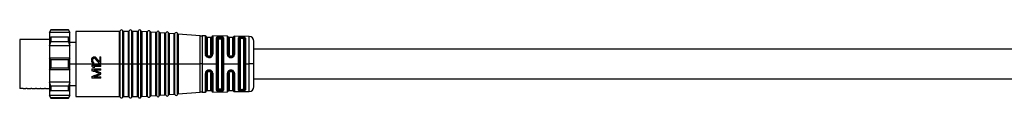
# Model space of a CAD drawing. Header units: millimetres. Extents: x -724 to 2929, y 427 to 799.
# Tile 3 of 48: x -523 to -307, y 604 to 619. Entities that reach past the tile are written whole.
import ezdxf

# ---------------------------------------------------------------- set-up
doc = ezdxf.new("R2010")
doc.units = ezdxf.units.MM

# ---------------------------------------------------------------- blocks, each defined once
blk = doc.blocks.new('Drawing View2')
at = {"color": 7, "linetype": 'Continuous', "lineweight": 25}
for p, q in [((-379.94, -61.38), (-380.24, -61.88)), ((-380.24, -62), (-379.94, -61.44)), ((-380.24, -61.88), (-380.24, -62)), ((-375.74, -62), (-380.24, -62)), ((-380.24, -62), (-380.24, -63.13)), ((-376.04, -61.38), (-379.94, -61.38)), ((-379.94, -61.38), (-379.94, -61.44)), ((-376.04, -61.44), (-379.94, -61.44)), ((-375.74, -61.88), (-376.04, -61.38)), ((-376.04, -61.44), (-376.04, -61.38)), ((-376.04, -61.44), (-375.74, -62)), ((-375.74, -62), (-375.74, -61.88)), ((-375.74, -63.13), (-375.74, -62)), ((-364.9, -61.73), (-374.44, -61.73)), ((-374.44, -61.73), (-374.44, -68.88)), ((-364.9, -68.75), (-364.9, -61.73)), ((-364.72, -68.88), (-364.72, -61.61)), ((-364.17, -68.74), (-364.17, -61.61)), ((-362.9, -61.73), (-363.99, -61.73)), ((-363.99, -61.73), (-363.99, -68.74)), ((-362.9, -68.75), (-362.9, -61.73)), ((-362.72, -68.88), (-362.72, -61.61)), ((-362.17, -68.74), (-362.17, -61.61)), ((-360.9, -61.73), (-361.99, -61.73)), ((-361.99, -61.73), (-361.99, -68.74)), ((-360.9, -68.75), (-360.9, -61.73)), ((-360.72, -68.88), (-360.72, -61.61)), ((-360.16, -68.74), (-360.16, -61.63)), ((-358.9, -61.84), (-359.99, -61.77)), ((-359.99, -61.77), (-359.99, -68.74)), ((-358.9, -68.75), (-358.9, -61.84)), ((-358.71, -68.88), (-358.71, -61.74)), ((-358.16, -68.74), (-358.16, -61.78)), ((-356.9, -61.99), (-357.99, -61.91)), ((-357.99, -61.91), (-357.99, -68.74)), ((-356.9, -68.75), (-356.9, -61.99)), ((-356.71, -68.88), (-356.71, -61.88)), ((-356.16, -68.74), (-356.16, -61.92)), ((-354.9, -62.13), (-355.99, -62.05)), ((-355.99, -62.05), (-355.99, -68.74)), ((-354.9, -68.75), (-354.9, -62.13)), ((-354.71, -68.88), (-354.71, -62.02)), ((-354.16, -68.74), (-354.16, -62.06)), ((-352.9, -62.27), (-353.99, -62.19)), ((-353.99, -62.19), (-353.99, -68.74)), ((-352.9, -68.75), (-352.9, -62.27)), ((-352.71, -68.88), (-352.71, -62.16)), ((-352.16, -68.74), (-352.16, -62.2)), ((-347.16, -62.68), (-351.99, -62.34)), ((-351.99, -62.34), (-351.99, -68.74)), ((-385.59, -63.48), (-386.74, -63.48)), ((-386.74, -63.48), (-386.74, -74.28)), ((-384.78, -63.48), (-385.59, -63.48)), ((-384.59, -63.48), (-384.78, -63.48)), ((-383.78, -63.48), (-384.59, -63.48)), ((-383.59, -63.48), (-383.78, -63.48)), ((-382.78, -63.48), (-383.59, -63.48)), ((-382.59, -63.48), (-382.78, -63.48)), ((-381.78, -63.48), (-382.59, -63.48)), ((-381.59, -63.48), (-381.78, -63.48)), ((-380.78, -63.48), (-381.59, -63.48)), ((-380.59, -63.48), (-380.78, -63.48)), ((-380.24, -63.48), (-380.59, -63.48)), ((-379.94, -62.97), (-380.24, -63.13)), ((-380.24, -63.13), (-380.24, -64.9)), ((-380.24, -64.9), (-379.94, -64.06)), ((-379.94, -62.97), (-379.94, -63.58)), ((-376.04, -62.97), (-379.94, -62.97)), ((-379.94, -63.58), (-379.94, -64.06)), ((-376.04, -64.06), (-379.94, -64.06)), ((-376.04, -63.58), (-376.04, -62.97)), ((-375.74, -63.13), (-376.04, -62.97)), ((-376.04, -64.06), (-376.04, -63.58)), ((-376.04, -64.06), (-375.74, -64.9)), ((-375.74, -64.9), (-375.74, -63.13)), ((-374.44, -64.16), (-375.74, -64.16)), ((-347.16, -68.74), (-347.16, -62.68)), ((-346.04, -62.71), (-346.72, -62.7)), ((-346.72, -62.7), (-346.72, -68.74)), ((-346.04, -66.75), (-346.04, -62.71)), ((-345.84, -62.9), (-345.84, -66.82)), ((-344.84, -63.08), (-345.64, -63.08)), ((-345.64, -63.08), (-345.64, -66.88)), ((-344.84, -66.88), (-344.84, -63.08)), ((-344.65, -66.82), (-344.65, -62.91)), ((-341.23, -62.79), (-344.44, -62.74)), ((-344.44, -62.74), (-344.44, -66.76)), ((-343.63, -68.88), (-343.63, -63.13)), ((-343.44, -74.48), (-343.44, -63.28)), ((-343.24, -63.44), (-343.24, -74.33)), ((-342.94, -63.15), (-342.94, -63.12)), ((-342.74, -63.13), (-342.94, -63.12)), ((-342.94, -63.15), (-342.74, -63.15)), ((-342.94, -63.34), (-342.74, -63.34)), ((-342.44, -74.33), (-342.44, -63.44)), ((-342.25, -63.3), (-342.25, -68.74)), ((-342.05, -63.15), (-342.05, -68.74)), ((-341.23, -66.78), (-341.23, -62.79)), ((-341.04, -62.94), (-341.04, -66.83)), ((-340.04, -63.08), (-340.84, -63.08)), ((-340.84, -63.08), (-340.84, -66.88)), ((-340.04, -66.88), (-340.04, -63.08)), ((-339.85, -66.84), (-339.85, -62.95)), ((-336.43, -62.87), (-339.66, -62.82)), ((-339.66, -62.82), (-339.66, -66.79)), ((-338.81, -68.88), (-338.81, -63.18)), ((-338.63, -74.47), (-338.63, -63.3)), ((-338.44, -63.42), (-338.44, -68.88)), ((-337.94, -63), (-338.14, -62.99)), ((-338.14, -63.16), (-338.14, -63.32)), ((-337.94, -63.16), (-338.14, -63.16)), ((-337.94, -63.32), (-338.14, -63.32)), ((-337.94, -63.16), (-337.94, -63.32)), ((-337.64, -68.88), (-337.64, -63.42)), ((-337.46, -63.31), (-337.46, -68.74)), ((-337.28, -63.2), (-337.28, -68.74)), ((-336.43, -68.88), (-336.43, -62.87)), ((-335.44, -68.88), (-335.44, -63.87)), ((-375.74, -64.9), (-380.24, -64.9)), ((-380.24, -64.9), (-380.24, -67.63)), ((-375.74, -67.63), (-375.74, -64.9)), ((-346.04, -66.75), (-346.03, -66.89)), ((-345.85, -66.89), (-345.84, -66.88)), ((-345.83, -66.91), (-345.85, -66.89)), ((-345.83, -66.91), (-345.84, -66.82)), ((-344.5, -67.04), (-344.44, -66.76)), ((-122.49, -65.63), (-335.44, -65.63)), ((-380.24, -67.63), (-380.24, -70.13)), ((-379.94, -67.96), (-380.24, -67.63)), ((-375.74, -67.63), (-380.24, -67.63)), ((-379.94, -67.96), (-379.94, -68.88)), ((-376.04, -67.96), (-379.94, -67.96)), ((-379.94, -68.88), (-379.94, -69.81)), ((-375.74, -67.63), (-376.04, -67.96)), ((-376.04, -68.88), (-376.04, -67.96)), ((-376.04, -69.81), (-376.04, -68.88)), ((-375.74, -70.13), (-375.74, -67.63)), ((-375.74, -68.88), (-374.44, -68.88)), ((-374.44, -68.88), (-374.44, -76.03)), ((-374.44, -68.88), (-364.9, -68.88)), ((-370.94, -67.94), (-370.94, -68.11)), ((-370.73, -68.15), (-370.73, -67.98)), ((-370.48, -67.32), (-370.39, -67.32)), ((-370.39, -67.57), (-370.48, -67.57)), ((-370.48, -68.78), (-370.48, -68.57)), ((-369.16, -68.82), (-370.22, -67.65)), ((-369.16, -68.48), (-370.09, -67.44)), ((-369.16, -67.32), (-369.16, -68.48)), ((-369.16, -67.32), (-368.94, -67.32)), ((-368.94, -68.82), (-369.16, -68.82)), ((-368.94, -68.82), (-368.94, -67.32)), ((-364.9, -68.88), (-364.9, -68.75)), ((-364.72, -68.88), (-364.9, -68.88)), ((-364.9, -76.03), (-364.9, -68.88)), ((-364.72, -68.88), (-364.44, -68.88)), ((-364.72, -76.15), (-364.72, -68.88)), ((-364.44, -68.88), (-364.17, -68.88)), ((-364.17, -68.88), (-364.17, -68.74)), ((-363.99, -68.88), (-364.17, -68.88)), ((-364.17, -76.15), (-364.17, -68.88)), ((-363.99, -68.74), (-363.99, -68.88)), ((-363.99, -68.88), (-362.9, -68.88)), ((-363.99, -68.88), (-363.99, -76.03)), ((-362.9, -68.88), (-362.9, -68.75)), ((-362.72, -68.88), (-362.9, -68.88)), ((-362.9, -76.03), (-362.9, -68.88)), ((-362.72, -68.88), (-362.44, -68.88)), ((-362.72, -76.15), (-362.72, -68.88)), ((-362.44, -68.88), (-362.17, -68.88)), ((-362.17, -68.88), (-362.17, -68.74)), ((-361.99, -68.88), (-362.17, -68.88)), ((-362.17, -76.15), (-362.17, -68.88)), ((-361.99, -68.74), (-361.99, -68.88)), ((-361.99, -68.88), (-360.9, -68.88)), ((-361.99, -68.88), (-361.99, -76.03)), ((-360.9, -68.88), (-360.9, -68.75)), ((-360.72, -68.88), (-360.9, -68.88)), ((-360.9, -76.03), (-360.9, -68.88)), ((-360.72, -68.88), (-360.44, -68.88)), ((-360.72, -76.15), (-360.72, -68.88)), ((-360.44, -68.88), (-360.16, -68.88)), ((-360.16, -68.88), (-360.16, -68.74)), ((-359.99, -68.88), (-360.16, -68.88)), ((-360.16, -76.13), (-360.16, -68.88)), ((-359.99, -68.74), (-359.99, -68.88)), ((-359.99, -68.88), (-358.9, -68.88)), ((-359.99, -68.88), (-359.99, -76)), ((-358.9, -68.88), (-358.9, -68.75)), ((-358.89, -68.88), (-358.9, -68.88)), ((-358.9, -75.92), (-358.9, -68.88)), ((-358.71, -68.88), (-358.89, -68.88)), ((-358.71, -68.88), (-358.44, -68.88)), ((-358.71, -76.03), (-358.71, -68.88)), ((-358.44, -68.88), (-358.16, -68.88)), ((-358.16, -68.88), (-358.16, -68.74)), ((-357.99, -68.88), (-358.16, -68.88)), ((-358.16, -75.99), (-358.16, -68.88)), ((-357.99, -68.74), (-357.99, -68.88)), ((-357.99, -68.88), (-356.9, -68.88)), ((-357.99, -68.88), (-357.99, -75.86)), ((-356.9, -68.88), (-356.9, -68.75)), ((-356.89, -68.88), (-356.9, -68.88)), ((-356.9, -75.78), (-356.9, -68.88)), ((-356.71, -68.88), (-356.89, -68.88)), ((-356.71, -68.88), (-356.44, -68.88)), ((-356.71, -75.89), (-356.71, -68.88)), ((-356.44, -68.88), (-356.16, -68.88)), ((-356.16, -68.88), (-356.16, -68.74)), ((-355.99, -68.88), (-356.16, -68.88)), ((-356.16, -75.85), (-356.16, -68.88)), ((-355.99, -68.74), (-355.99, -68.88)), ((-355.99, -68.88), (-354.9, -68.88)), ((-355.99, -68.88), (-355.99, -75.72)), ((-354.9, -68.88), (-354.9, -68.75)), ((-354.89, -68.88), (-354.9, -68.88)), ((-354.9, -75.64), (-354.9, -68.88)), ((-354.71, -68.88), (-354.89, -68.88)), ((-354.71, -68.88), (-354.44, -68.88)), ((-354.71, -75.75), (-354.71, -68.88)), ((-354.44, -68.88), (-354.16, -68.88)), ((-354.16, -68.88), (-354.16, -68.74)), ((-353.99, -68.88), (-354.16, -68.88)), ((-354.16, -75.71), (-354.16, -68.88)), ((-353.99, -68.74), (-353.99, -68.88)), ((-353.99, -68.88), (-352.9, -68.88)), ((-353.99, -68.88), (-353.99, -75.57)), ((-352.9, -68.88), (-352.9, -68.75)), ((-352.89, -68.88), (-352.9, -68.88)), ((-352.9, -75.5), (-352.9, -68.88)), ((-352.71, -68.88), (-352.89, -68.88)), ((-352.71, -68.88), (-352.44, -68.88)), ((-352.71, -75.6), (-352.71, -68.88)), ((-352.44, -68.88), (-352.16, -68.88)), ((-352.16, -68.88), (-352.16, -68.74)), ((-351.99, -68.88), (-352.16, -68.88)), ((-352.16, -75.57), (-352.16, -68.88)), ((-351.99, -68.74), (-351.99, -68.88)), ((-351.99, -68.88), (-347.16, -68.88)), ((-351.99, -68.88), (-351.99, -75.43)), ((-347.16, -68.88), (-347.16, -68.74)), ((-346.72, -68.88), (-347.16, -68.88)), ((-347.16, -75.09), (-347.16, -68.88)), ((-346.72, -68.74), (-346.72, -68.88)), ((-346.72, -68.88), (-343.63, -68.88)), ((-346.72, -68.88), (-346.72, -75.07)), ((-345.42, -67.3), (-345.34, -67.31)), ((-345.14, -67.17), (-345.34, -67.17)), ((-345.34, -67.31), (-345.14, -67.31)), ((-345.15, -67.31), (-345.03, -67.3)), ((-344.84, -67.21), (-344.82, -67.19)), ((-344.69, -67.02), (-344.67, -67)), ((-344.67, -66.96), (-344.67, -67.01)), ((-343.63, -74.64), (-343.63, -68.88)), ((-342.25, -68.74), (-342.25, -74.47)), ((-342.05, -68.74), (-342.05, -68.88)), ((-342.05, -68.88), (-338.81, -68.88)), ((-342.05, -68.88), (-342.05, -74.62)), ((-340.34, -67.17), (-340.54, -67.17)), ((-340.54, -67.31), (-340.34, -67.31)), ((-340.54, -67.47), (-340.34, -67.47)), ((-338.81, -74.59), (-338.81, -68.88)), ((-338.44, -68.88), (-338.44, -74.35)), ((-337.64, -74.35), (-337.64, -68.88)), ((-337.46, -68.74), (-337.46, -74.46)), ((-337.28, -68.74), (-337.28, -68.88)), ((-337.28, -68.88), (-336.43, -68.88)), ((-337.28, -68.88), (-337.28, -74.57)), ((-336.43, -69.02), (-336.43, -68.88)), ((-335.44, -68.88), (-336.43, -68.88)), ((-336.43, -74.9), (-336.43, -69.02)), ((-335.44, -73.9), (-335.44, -68.88)), ((-380.24, -70.13), (-379.94, -69.81)), ((-375.74, -70.13), (-380.24, -70.13)), ((-380.24, -70.13), (-380.24, -72.87)), ((-376.04, -69.81), (-379.94, -69.81)), ((-376.04, -69.81), (-375.74, -70.13)), ((-375.74, -72.87), (-375.74, -70.13)), ((-370.94, -69.15), (-370.94, -69.4)), ((-370.94, -69.15), (-368.94, -69.15)), ((-370.94, -69.98), (-368.94, -69.98)), ((-370.94, -69.98), (-370.94, -70.36)), ((-370.31, -69.65), (-370.65, -69.65)), ((-368.94, -69.4), (-370.6, -69.4)), ((-368.94, -70.23), (-370.52, -70.23)), ((-368.94, -69.4), (-368.94, -69.15)), ((-368.94, -70.23), (-368.94, -69.98)), ((-368.94, -71.15), (-368.94, -70.82)), ((-346.03, -70.8), (-346.04, -70.94)), ((-346.04, -75.06), (-346.04, -70.94)), ((-345.83, -70.78), (-345.85, -70.8)), ((-345.84, -70.81), (-345.85, -70.8)), ((-345.84, -70.88), (-345.83, -70.78)), ((-345.84, -70.88), (-345.84, -74.87)), ((-345.64, -70.48), (-345.67, -70.51)), ((-345.64, -70.82), (-345.64, -74.68)), ((-345.34, -70.39), (-345.42, -70.4)), ((-345.14, -70.38), (-345.34, -70.38)), ((-345.34, -70.53), (-345.14, -70.53)), ((-345.03, -70.4), (-345.15, -70.39)), ((-344.82, -70.51), (-344.84, -70.49)), ((-344.84, -74.68), (-344.84, -70.82)), ((-344.69, -70.67), (-344.67, -70.68)), ((-344.67, -70.68), (-344.67, -70.73)), ((-344.65, -74.86), (-344.65, -70.88)), ((-344.44, -70.93), (-344.44, -75.03)), ((-341.23, -74.98), (-341.23, -70.92)), ((-341.04, -70.87), (-341.04, -74.83)), ((-340.84, -70.82), (-340.84, -74.68)), ((-340.34, -70.23), (-340.54, -70.23)), ((-340.34, -70.38), (-340.54, -70.38)), ((-340.54, -70.39), (-340.54, -70.38)), ((-340.54, -70.53), (-340.34, -70.53)), ((-340.04, -74.68), (-340.04, -70.82)), ((-339.85, -74.82), (-339.85, -70.86)), ((-339.66, -70.91), (-339.66, -74.95)), ((-375.74, -72.87), (-380.24, -72.87)), ((-379.94, -73.71), (-380.24, -72.87)), ((-380.24, -72.87), (-380.24, -74.64)), ((-375.74, -72.87), (-376.04, -73.71)), ((-375.74, -74.64), (-375.74, -72.87)), ((-370.94, -71.61), (-370.94, -71.98)), ((-368.94, -71.98), (-370.94, -71.98)), ((-370.52, -71.73), (-368.94, -71.73)), ((-368.94, -71.98), (-368.94, -71.73)), ((-335.44, -72.13), (-122.49, -72.13)), ((-385.98, -74.28), (-386.74, -74.28)), ((-385.98, -74.28), (-385.39, -74.28)), ((-385.09, -74.28), (-385.39, -74.28)), ((-385.09, -74.28), (-384.28, -74.28)), ((-384.09, -74.28), (-384.28, -74.28)), ((-384.09, -74.28), (-383.28, -74.28)), ((-383.09, -74.28), (-383.28, -74.28)), ((-383.09, -74.28), (-382.28, -74.28)), ((-382.09, -74.28), (-382.28, -74.28)), ((-382.09, -74.28), (-381.28, -74.28)), ((-381.09, -74.28), (-381.28, -74.28)), ((-381.09, -74.28), (-380.24, -74.28)), ((-380.24, -74.64), (-379.94, -74.8)), ((-380.24, -74.64), (-380.24, -75.77)), ((-376.04, -73.71), (-379.94, -73.71)), ((-379.94, -73.71), (-379.94, -74.19)), ((-379.94, -74.19), (-379.94, -74.8)), ((-376.04, -74.8), (-379.94, -74.8)), ((-376.04, -74.19), (-376.04, -73.71)), ((-376.04, -74.8), (-376.04, -74.19)), ((-376.04, -74.8), (-375.74, -74.64)), ((-375.74, -73.61), (-374.44, -73.61)), ((-375.74, -75.77), (-375.74, -74.64)), ((-353.99, -75.57), (-352.9, -75.5)), ((-351.99, -75.43), (-347.16, -75.09)), ((-346.72, -75.07), (-346.04, -75.06)), ((-345.64, -74.68), (-344.84, -74.68)), ((-344.44, -75.03), (-341.23, -74.98)), ((-342.74, -74.43), (-342.94, -74.43)), ((-342.94, -74.65), (-342.94, -74.62)), ((-342.74, -74.62), (-342.94, -74.62)), ((-342.94, -74.65), (-342.74, -74.64)), ((-342.74, -74.62), (-342.74, -74.64)), ((-340.84, -74.68), (-340.04, -74.68)), ((-339.66, -74.95), (-336.43, -74.9)), ((-338.14, -74.45), (-337.94, -74.45)), ((-338.14, -74.61), (-338.14, -74.45)), ((-338.14, -74.61), (-337.94, -74.61)), ((-338.14, -74.78), (-337.94, -74.77)), ((-337.94, -74.61), (-337.94, -74.45)), ((-375.74, -75.77), (-380.24, -75.77)), ((-379.94, -76.33), (-380.24, -75.77)), ((-380.24, -75.77), (-380.24, -75.88)), ((-380.24, -75.88), (-379.94, -76.38)), ((-379.94, -76.33), (-379.94, -76.38)), ((-376.04, -76.33), (-379.94, -76.33)), ((-379.94, -76.38), (-376.04, -76.38)), ((-375.74, -75.77), (-376.04, -76.33)), ((-376.04, -76.38), (-375.74, -75.88)), ((-376.04, -76.38), (-376.04, -76.33)), ((-375.74, -75.88), (-375.74, -75.77)), ((-374.44, -76.03), (-364.9, -76.03)), ((-363.99, -76.03), (-362.9, -76.03)), ((-361.99, -76.03), (-360.9, -76.03)), ((-359.99, -76), (-358.9, -75.92)), ((-357.99, -75.86), (-356.9, -75.78)), ((-355.99, -75.72), (-354.9, -75.64))]:
    blk.add_line(p, q, dxfattribs=at)
at = {"color": 7, "linetype": 'Continuous', "lineweight": 25, "flags": 128}
for points in [[(-342.74, -62.93), (-342.85, -62.93), (-342.94, -62.93)], [(-345.34, -67.47), (-345.23, -67.47), (-345.14, -67.47)], [(-345.14, -70.23), (-345.25, -70.23), (-345.34, -70.23)], [(-342.94, -74.84), (-342.83, -74.84), (-342.74, -74.84)]]:
    blk.add_lwpolyline(points, dxfattribs=at)
at = {"color": 7, "linetype": 'Continuous', "lineweight": 25}
for centre, radius, start, end in [((-364.9, -61.53), 0.2, 270, 336.4218), ((-364.44, -61.73), 0.3, 23.5782, 156.4218), ((-363.99, -61.53), 0.2, 203.5782, 270), ((-362.9, -61.53), 0.2, 270, 336.4218), ((-362.44, -61.73), 0.3, 23.5782, 156.4218), ((-361.99, -61.53), 0.2, 203.5782, 270), ((-360.9, -61.53), 0.2, 270, 336.4218), ((-360.44, -61.73), 0.3, 19.5063, 156.4218), ((-359.97, -61.57), 0.2, 199.5063, 265.9282), ((-358.89, -61.64), 0.2, 265.9282, 332.35), ((-358.44, -61.88), 0.3, 19.5063, 152.35), ((-357.97, -61.71), 0.2, 199.5063, 265.9282), ((-356.89, -61.79), 0.2, 265.9282, 332.35), ((-356.44, -62.02), 0.3, 19.5063, 152.35), ((-355.97, -61.85), 0.2, 199.5063, 265.9282), ((-354.89, -61.93), 0.2, 265.9282, 332.35), ((-354.44, -62.16), 0.3, 19.5063, 152.35), ((-353.97, -61.99), 0.2, 199.5063, 265.9282), ((-352.89, -62.07), 0.2, 265.9282, 332.35), ((-352.44, -62.3), 0.3, 19.5063, 152.35), ((-351.97, -62.14), 0.2, 199.5063, 265.9282), ((-346.59, -54.7), 8, 265.9282, 269.0586), ((-346.04, -62.91), 0.2, 3.7061, 89.0586), ((-345.64, -62.88), 0.2, 183.7061, 270), ((-344.84, -62.88), 0.2, 270, 352.5192), ((-344.45, -62.94), 0.2, 89.0586, 172.5192), ((-341.23, -62.99), 0.2, 15.2108, 89.0586), ((-340.84, -62.88), 0.2, 195.2108, 270), ((-340.04, -62.88), 0.2, 270, 340.936), ((-339.67, -63.02), 0.2, 89.0586, 160.936), ((-336.44, -63.87), 1, 0, 89.0586), ((-352.89, -75.7), 0.2, 27.65, 94.0718), ((-351.97, -75.63), 0.2, 94.0718, 160.4937), ((-346.59, -83.07), 8, 90.9414, 94.0718), ((-346.04, -74.86), 0.2, 270.9414, 356.2939), ((-345.64, -74.88), 0.2, 90, 176.2939), ((-344.84, -74.88), 0.2, 7.4808, 90), ((-344.45, -74.83), 0.2, 187.4808, 270.9414), ((-341.23, -74.78), 0.2, 270.9414, 344.7892), ((-340.84, -74.88), 0.2, 90, 164.7892), ((-340.04, -74.88), 0.2, 19.064, 90), ((-339.67, -74.75), 0.2, 199.064, 270.9414), ((-336.44, -73.9), 1, 270.9414, 0), ((-364.9, -76.23), 0.2, 23.5782, 90), ((-364.44, -76.03), 0.3, 203.5782, 336.4218), ((-363.99, -76.23), 0.2, 90, 156.4218), ((-362.9, -76.23), 0.2, 23.5782, 90), ((-362.44, -76.03), 0.3, 203.5782, 336.4218), ((-361.99, -76.23), 0.2, 90, 156.4218), ((-360.9, -76.23), 0.2, 23.5782, 90), ((-360.44, -76.03), 0.3, 203.5782, 340.4937), ((-359.97, -76.2), 0.2, 94.0718, 160.4937), ((-358.89, -76.12), 0.2, 27.65, 94.0718), ((-358.44, -75.89), 0.3, 207.65, 340.4937), ((-357.97, -76.06), 0.2, 94.0718, 160.4937), ((-356.89, -75.98), 0.2, 27.65, 94.0718), ((-356.44, -75.75), 0.3, 207.65, 340.4937), ((-355.97, -75.92), 0.2, 94.0718, 160.4937), ((-354.89, -75.84), 0.2, 27.65, 94.0718), ((-354.44, -75.61), 0.3, 207.65, 340.4937), ((-353.97, -75.77), 0.2, 94.0718, 160.4937), ((-352.44, -75.47), 0.3, 207.65, 340.4937)]:
    blk.add_arc(centre, radius, start, end, dxfattribs=at)
for points, knots in [([(-343.52, -63), (-343.55, -63.02), (-343.62, -63.06), (-343.63, -63.1), (-343.63, -63.13)], [0, 0, 0, 0, 0.485244, 1, 1, 1, 1]), ([(-342.94, -62.93), (-343, -62.93), (-343.11, -62.93), (-343.27, -62.94), (-343.42, -62.96), (-343.49, -62.99), (-343.52, -63)], [0, 0, 0, 0, 0.244679, 0.489815, 0.743445, 1, 1, 1, 1]), ([(-343.36, -63.19), (-343.36, -63.17), (-343.37, -63.13), (-343.41, -63.07), (-343.46, -63.02), (-343.5, -63.01), (-343.52, -63)], [0, 0, 0, 0, 0.242212, 0.500005, 0.757794, 1, 1, 1, 1]), ([(-343.44, -63.28), (-343.44, -63.27), (-343.43, -63.23), (-343.38, -63.21), (-343.36, -63.19)], [0, 0, 0, 0, 0.50107, 1, 1, 1, 1]), ([(-343.36, -63.19), (-343.33, -63.18), (-343.28, -63.16), (-343.18, -63.14), (-343.07, -63.12), (-342.99, -63.12), (-342.94, -63.12)], [0, 0, 0, 0, 0.250656, 0.499639, 0.748804, 1, 1, 1, 1]), ([(-343.36, -63.19), (-343.33, -63.19), (-343.28, -63.18), (-343.18, -63.16), (-343.06, -63.15), (-342.98, -63.15), (-342.94, -63.15)], [0, 0, 0, 0, 0.25654, 0.508433, 0.756104, 1, 1, 1, 1]), ([(-343.24, -63.44), (-343.24, -63.43), (-343.23, -63.4), (-343.15, -63.36), (-343.05, -63.35), (-342.98, -63.34), (-342.94, -63.34)], [0, 0, 0, 0, 0.286333, 0.566645, 0.783294, 1, 1, 1, 1]), ([(-342.29, -62.98), (-342.36, -62.97), (-342.5, -62.94), (-342.66, -62.93), (-342.74, -62.93)], [0, 0, 0, 0, 0.506474, 1, 1, 1, 1]), ([(-342.74, -63.13), (-342.69, -63.13), (-342.57, -63.14), (-342.47, -63.16), (-342.43, -63.17)], [0, 0, 0, 0, 0.498405, 1, 1, 1, 1]), ([(-342.74, -63.13), (-342.74, -63.13), (-342.74, -63.14), (-342.74, -63.15), (-342.74, -63.15)], [0, 0, 0, 0, 0.560028, 1, 1, 1, 1]), ([(-342.74, -63.15), (-342.69, -63.15), (-342.57, -63.16), (-342.47, -63.17), (-342.43, -63.17)], [0, 0, 0, 0, 0.4966643, 1, 1, 1, 1]), ([(-342.74, -63.34), (-342.7, -63.34), (-342.61, -63.35), (-342.51, -63.37), (-342.45, -63.4), (-342.45, -63.43), (-342.44, -63.44)], [0, 0, 0, 0, 0.275977, 0.551671, 0.772108, 1, 1, 1, 1]), ([(-342.43, -63.17), (-342.42, -63.15), (-342.41, -63.11), (-342.38, -63.05), (-342.34, -63), (-342.31, -62.99), (-342.29, -62.98)], [0, 0, 0, 0, 0.242406, 0.499997, 0.757589, 1, 1, 1, 1]), ([(-342.43, -63.17), (-342.4, -63.18), (-342.35, -63.2), (-342.29, -63.23), (-342.26, -63.26), (-342.25, -63.28), (-342.25, -63.3)], [0, 0, 0, 0, 0.2489976, 0.4988299, 0.7491572, 1, 1, 1, 1]), ([(-342.05, -63.15), (-342.05, -63.13), (-342.06, -63.1), (-342.11, -63.05), (-342.19, -63.01), (-342.26, -62.99), (-342.29, -62.98)], [0, 0, 0, 0, 0.245982, 0.506182, 0.763262, 1, 1, 1, 1]), ([(-338.14, -62.99), (-338.23, -62.99), (-338.36, -62.99), (-338.51, -63.01), (-338.65, -63.04), (-338.78, -63.09), (-338.8, -63.15), (-338.81, -63.18)], [0, 0, 0, 0, 0.239085, 0.362958, 0.487455, 0.74218, 1, 1, 1, 1]), ([(-338.63, -63.3), (-338.62, -63.28), (-338.61, -63.23), (-338.5, -63.19), (-338.36, -63.17), (-338.24, -63.16), (-338.18, -63.16), (-338.14, -63.16)], [0, 0, 0, 0, 0.251106, 0.500918, 0.749973, 0.874947, 1, 1, 1, 1]), ([(-338.14, -63.32), (-338.18, -63.32), (-338.26, -63.33), (-338.36, -63.35), (-338.43, -63.38), (-338.44, -63.4), (-338.44, -63.42)], [0, 0, 0, 0, 0.244541, 0.494439, 0.747625, 1, 1, 1, 1]), ([(-338.14, -63.16), (-338.14, -63.14), (-338.14, -63.1), (-338.14, -63.05), (-338.14, -63.01), (-338.14, -63), (-338.14, -62.99)], [0, 0, 0, 0, 0.244222, 0.499941, 0.755691, 1, 1, 1, 1]), ([(-337.28, -63.2), (-337.29, -63.17), (-337.3, -63.13), (-337.38, -63.08), (-337.47, -63.05), (-337.58, -63.03), (-337.73, -63), (-337.86, -63), (-337.94, -63)], [0, 0, 0, 0, 0.247774, 0.377676, 0.510624, 0.642416, 0.769734, 1, 1, 1, 1]), ([(-337.94, -63.16), (-337.94, -63.14), (-337.94, -63.1), (-337.94, -63.05), (-337.94, -63.02), (-337.94, -63), (-337.94, -63)], [0, 0, 0, 0, 0.251195, 0.500058, 0.748854, 1, 1, 1, 1]), ([(-337.94, -63.16), (-337.88, -63.16), (-337.75, -63.17), (-337.59, -63.2), (-337.48, -63.25), (-337.47, -63.29), (-337.46, -63.31)], [0, 0, 0, 0, 0.2487188, 0.4980884, 0.748561, 1, 1, 1, 1]), ([(-337.64, -63.42), (-337.65, -63.4), (-337.66, -63.38), (-337.73, -63.35), (-337.83, -63.33), (-337.9, -63.32), (-337.94, -63.32)], [0, 0, 0, 0, 0.25191, 0.506201, 0.756885, 1, 1, 1, 1]), ([(-345.85, -66.89), (-345.86, -66.89), (-345.89, -66.88), (-345.95, -66.88), (-346, -66.88), (-346.03, -66.89)], [0, 0, 0, 0, 0.341139, 0.682276, 1, 1, 1, 1]), ([(-345.34, -67.47), (-345.42, -67.46), (-345.58, -67.44), (-345.79, -67.31), (-345.96, -67.12), (-346, -66.97), (-346.03, -66.89)], [0, 0, 0, 0, 0.239621, 0.485413, 0.736282, 1, 1, 1, 1]), ([(-345.34, -67.17), (-345.39, -67.17), (-345.48, -67.16), (-345.57, -67.08), (-345.63, -66.98), (-345.64, -66.92), (-345.64, -66.88)], [0, 0, 0, 0, 0.275977, 0.551671, 0.772108, 1, 1, 1, 1]), ([(-344.84, -66.88), (-344.85, -66.92), (-344.86, -67.01), (-344.94, -67.11), (-345.04, -67.16), (-345.11, -67.17), (-345.14, -67.17)], [0, 0, 0, 0, 0.2863334, 0.5666446, 0.7832944, 1, 1, 1, 1]), ([(-344.65, -66.82), (-344.65, -66.86), (-344.65, -66.92), (-344.67, -66.99), (-344.69, -67.02)], [0, 0, 0, 0, 0.5009524, 1, 1, 1, 1]), ([(-341.23, -66.78), (-341.22, -66.87), (-341.2, -67), (-341.11, -67.16), (-341, -67.3), (-340.85, -67.4), (-340.67, -67.46), (-340.58, -67.46), (-340.54, -67.47)], [0, 0, 0, 0, 0.249761, 0.383741, 0.512149, 0.756159, 0.878095, 1, 1, 1, 1]), ([(-340.54, -67.31), (-340.58, -67.31), (-340.64, -67.31), (-340.77, -67.27), (-340.9, -67.18), (-341.01, -67.02), (-341.03, -66.89), (-341.04, -66.83)], [0, 0, 0, 0, 0.124869, 0.250002, 0.498994, 0.749016, 1, 1, 1, 1]), ([(-340.54, -67.17), (-340.59, -67.17), (-340.68, -67.16), (-340.77, -67.08), (-340.83, -66.98), (-340.84, -66.92), (-340.84, -66.88)], [0, 0, 0, 0, 0.2759772, 0.551671, 0.772108, 1, 1, 1, 1]), ([(-340.34, -67.47), (-340.24, -67.45), (-340.04, -67.43), (-339.82, -67.25), (-339.69, -67.02), (-339.67, -66.87), (-339.66, -66.79)], [0, 0, 0, 0, 0.2674354, 0.5451285, 0.7715872, 1, 1, 1, 1]), ([(-339.85, -66.84), (-339.86, -66.9), (-339.88, -67.02), (-339.99, -67.18), (-340.12, -67.27), (-340.25, -67.31), (-340.31, -67.31), (-340.34, -67.31)], [0, 0, 0, 0, 0.25154, 0.501516, 0.750497, 0.875418, 1, 1, 1, 1]), ([(-340.04, -66.88), (-340.05, -66.92), (-340.06, -67.01), (-340.14, -67.11), (-340.24, -67.16), (-340.31, -67.17), (-340.34, -67.17)], [0, 0, 0, 0, 0.286333, 0.566645, 0.783294, 1, 1, 1, 1]), ([(-370.94, -67.94), (-370.94, -67.9), (-370.92, -67.81), (-370.91, -67.73), (-370.9, -67.69)], [0, 0, 0, 0, 0.559996, 1, 1, 1, 1]), ([(-370.9, -68.4), (-370.91, -68.35), (-370.92, -68.25), (-370.94, -68.15), (-370.94, -68.11)], [0, 0, 0, 0, 0.559994, 1, 1, 1, 1]), ([(-370.9, -67.69), (-370.88, -67.66), (-370.86, -67.61), (-370.83, -67.55), (-370.82, -67.53)], [0, 0, 0, 0, 0.559998, 1, 1, 1, 1]), ([(-370.82, -68.57), (-370.83, -68.54), (-370.86, -68.48), (-370.89, -68.43), (-370.9, -68.4)], [0, 0, 0, 0, 0.5599985, 1, 1, 1, 1]), ([(-370.82, -67.53), (-370.78, -67.5), (-370.73, -67.44), (-370.67, -67.38), (-370.65, -67.36)], [0, 0, 0, 0, 0.559999, 1, 1, 1, 1]), ([(-370.65, -68.73), (-370.68, -68.7), (-370.73, -68.65), (-370.79, -68.59), (-370.82, -68.57)], [0, 0, 0, 0, 0.559999, 1, 1, 1, 1]), ([(-370.73, -67.98), (-370.72, -67.95), (-370.71, -67.88), (-370.69, -67.81), (-370.69, -67.78)], [0, 0, 0, 0, 0.559997, 1, 1, 1, 1]), ([(-370.69, -68.36), (-370.7, -68.32), (-370.71, -68.25), (-370.72, -68.18), (-370.73, -68.15)], [0, 0, 0, 0, 0.5599971, 1, 1, 1, 1]), ([(-370.69, -67.78), (-370.67, -67.75), (-370.64, -67.71), (-370.62, -67.67), (-370.6, -67.65)], [0, 0, 0, 0, 0.559999, 1, 1, 1, 1]), ([(-370.6, -68.48), (-370.62, -68.46), (-370.65, -68.42), (-370.68, -68.38), (-370.69, -68.36)], [0, 0, 0, 0, 0.559999, 1, 1, 1, 1]), ([(-370.65, -67.36), (-370.61, -67.35), (-370.56, -67.34), (-370.5, -67.32), (-370.48, -67.32)], [0, 0, 0, 0, 0.56, 1, 1, 1, 1]), ([(-370.48, -68.78), (-370.51, -68.77), (-370.56, -68.75), (-370.62, -68.74), (-370.65, -68.73)], [0, 0, 0, 0, 0.56, 1, 1, 1, 1]), ([(-370.6, -67.65), (-370.58, -67.64), (-370.54, -67.61), (-370.49, -67.58), (-370.48, -67.57)], [0, 0, 0, 0, 0.56, 1, 1, 1, 1]), ([(-370.6, -68.48), (-370.58, -68.5), (-370.54, -68.53), (-370.49, -68.56), (-370.48, -68.57)], [0, 0, 0, 0, 0.56, 1, 1, 1, 1]), ([(-370.39, -67.32), (-370.36, -67.33), (-370.3, -67.34), (-370.25, -67.35), (-370.22, -67.36)], [0, 0, 0, 0, 0.56, 1, 1, 1, 1]), ([(-370.22, -67.65), (-370.25, -67.64), (-370.31, -67.61), (-370.37, -67.58), (-370.39, -67.57)], [0, 0, 0, 0, 0.5599999, 1, 1, 1, 1]), ([(-370.09, -67.44), (-370.12, -67.43), (-370.16, -67.4), (-370.2, -67.37), (-370.22, -67.36)], [0, 0, 0, 0, 0.56, 1, 1, 1, 1]), ([(-345.34, -67.31), (-345.4, -67.31), (-345.52, -67.29), (-345.67, -67.2), (-345.79, -67.07), (-345.82, -66.97), (-345.83, -66.91)], [0, 0, 0, 0, 0.249725, 0.496887, 0.739826, 1, 1, 1, 1]), ([(-345.64, -67.21), (-345.63, -67.22), (-345.6, -67.24), (-345.57, -67.26), (-345.55, -67.26)], [0, 0, 0, 0, 0.420571, 1, 1, 1, 1]), ([(-344.69, -67.02), (-344.71, -67.06), (-344.76, -67.14), (-344.87, -67.24), (-345, -67.3), (-345.1, -67.31), (-345.14, -67.31)], [0, 0, 0, 0, 0.257979, 0.509232, 0.755839, 1, 1, 1, 1]), ([(-345.14, -67.47), (-345.07, -67.46), (-344.94, -67.45), (-344.76, -67.36), (-344.6, -67.22), (-344.53, -67.1), (-344.5, -67.04)], [0, 0, 0, 0, 0.24118, 0.484217, 0.736021, 1, 1, 1, 1]), ([(-345.14, -67.17), (-345.14, -67.19), (-345.14, -67.23), (-345.14, -67.28), (-345.14, -67.3), (-345.14, -67.3), (-345.14, -67.3)], [0, 0, 0, 0, 0.31219, 0.624381, 0.936571, 1, 1, 1, 1]), ([(-344.67, -67), (-344.65, -67), (-344.63, -67), (-344.57, -67.01), (-344.52, -67.03), (-344.5, -67.04)], [0, 0, 0, 0, 0.340849, 0.681696, 1, 1, 1, 1]), ([(-340.78, -67.25), (-340.75, -67.26), (-340.7, -67.29), (-340.62, -67.31), (-340.57, -67.3), (-340.54, -67.3)], [0, 0, 0, 0, 0.329875, 0.667478, 1, 1, 1, 1]), ([(-340.54, -67.47), (-340.54, -67.45), (-340.54, -67.4), (-340.54, -67.35), (-340.54, -67.32), (-340.54, -67.32), (-340.54, -67.31)], [0, 0, 0, 0, 0.24324, 0.500063, 0.756851, 1, 1, 1, 1]), ([(-340.34, -67.47), (-340.34, -67.45), (-340.34, -67.4), (-340.34, -67.35), (-340.34, -67.32), (-340.34, -67.32), (-340.34, -67.31)], [0, 0, 0, 0, 0.251401, 0.499942, 0.748554, 1, 1, 1, 1]), ([(-370.65, -69.65), (-370.7, -69.6), (-370.8, -69.52), (-370.9, -69.44), (-370.94, -69.4)], [0, 0, 0, 0, 0.559998, 1, 1, 1, 1]), ([(-369.16, -70.98), (-369.49, -70.87), (-370.08, -70.66), (-370.68, -70.45), (-370.94, -70.36)], [0, 0, 0, 0, 0.559996, 1, 1, 1, 1]), ([(-370.94, -71.61), (-370.61, -71.49), (-370.02, -71.29), (-369.42, -71.08), (-369.16, -70.98)], [0, 0, 0, 0, 0.559995, 1, 1, 1, 1]), ([(-370.31, -69.65), (-370.36, -69.6), (-370.46, -69.52), (-370.56, -69.44), (-370.6, -69.4)], [0, 0, 0, 0, 0.559998, 1, 1, 1, 1]), ([(-368.94, -70.82), (-369.24, -70.71), (-369.76, -70.51), (-370.29, -70.32), (-370.52, -70.23)], [0, 0, 0, 0, 0.559996, 1, 1, 1, 1]), ([(-370.52, -71.73), (-370.22, -71.63), (-369.7, -71.43), (-369.17, -71.24), (-368.94, -71.15)], [0, 0, 0, 0, 0.5599951, 1, 1, 1, 1]), ([(-345.34, -70.23), (-345.42, -70.24), (-345.58, -70.25), (-345.79, -70.38), (-345.95, -70.56), (-346, -70.72), (-346.03, -70.8)], [0, 0, 0, 0, 0.241569, 0.481567, 0.731543, 1, 1, 1, 1]), ([(-345.85, -70.8), (-345.86, -70.8), (-345.89, -70.81), (-345.95, -70.81), (-346, -70.81), (-346.03, -70.8)], [0, 0, 0, 0, 0.341134, 0.682273, 1, 1, 1, 1]), ([(-345.83, -70.78), (-345.82, -70.73), (-345.78, -70.62), (-345.67, -70.49), (-345.52, -70.4), (-345.4, -70.39), (-345.34, -70.38)], [0, 0, 0, 0, 0.2590408, 0.5026657, 0.7495689, 1, 1, 1, 1]), ([(-345.64, -70.82), (-345.64, -70.78), (-345.63, -70.69), (-345.55, -70.59), (-345.45, -70.54), (-345.38, -70.53), (-345.34, -70.53)], [0, 0, 0, 0, 0.285261, 0.56524, 0.782325, 1, 1, 1, 1]), ([(-344.51, -70.64), (-344.54, -70.58), (-344.61, -70.46), (-344.76, -70.33), (-344.94, -70.24), (-345.08, -70.23), (-345.14, -70.23)], [0, 0, 0, 0, 0.264792, 0.517104, 0.760516, 1, 1, 1, 1]), ([(-345.14, -70.38), (-345.1, -70.39), (-345, -70.4), (-344.87, -70.46), (-344.76, -70.55), (-344.71, -70.63), (-344.69, -70.67)], [0, 0, 0, 0, 0.245905, 0.493255, 0.743998, 1, 1, 1, 1]), ([(-345.14, -70.53), (-345.1, -70.53), (-345.01, -70.54), (-344.91, -70.62), (-344.85, -70.72), (-344.85, -70.78), (-344.84, -70.82)], [0, 0, 0, 0, 0.276915, 0.553061, 0.773142, 1, 1, 1, 1]), ([(-344.69, -70.67), (-344.68, -70.7), (-344.65, -70.77), (-344.65, -70.84), (-344.65, -70.88)], [0, 0, 0, 0, 0.499485, 1, 1, 1, 1]), ([(-344.67, -70.68), (-344.66, -70.68), (-344.63, -70.68), (-344.57, -70.67), (-344.53, -70.65), (-344.51, -70.64)], [0, 0, 0, 0, 0.340855, 0.681708, 1, 1, 1, 1]), ([(-344.44, -70.93), (-344.45, -70.88), (-344.45, -70.78), (-344.49, -70.69), (-344.51, -70.64)], [0, 0, 0, 0, 0.552005, 1, 1, 1, 1]), ([(-340.54, -70.23), (-340.64, -70.24), (-340.84, -70.27), (-341.07, -70.45), (-341.2, -70.68), (-341.22, -70.84), (-341.23, -70.92)], [0, 0, 0, 0, 0.267548, 0.5453, 0.771617, 1, 1, 1, 1]), ([(-341.04, -70.87), (-341.03, -70.81), (-341.01, -70.68), (-340.92, -70.53), (-340.82, -70.48), (-340.79, -70.46)], [0, 0, 0, 0, 0.376243, 0.750434, 1, 1, 1, 1]), ([(-340.84, -70.82), (-340.84, -70.78), (-340.83, -70.69), (-340.75, -70.59), (-340.65, -70.54), (-340.58, -70.53), (-340.54, -70.53)], [0, 0, 0, 0, 0.285261, 0.56524, 0.782325, 1, 1, 1, 1]), ([(-340.79, -70.46), (-340.77, -70.44), (-340.73, -70.41), (-340.64, -70.39), (-340.58, -70.39), (-340.54, -70.38)], [0, 0, 0, 0, 0.248147, 0.624424, 1, 1, 1, 1]), ([(-340.54, -70.23), (-340.54, -70.25), (-340.54, -70.29), (-340.54, -70.34), (-340.54, -70.37), (-340.54, -70.38), (-340.54, -70.38)], [0, 0, 0, 0, 0.251426, 0.499997, 0.748572, 1, 1, 1, 1]), ([(-340.54, -70.53), (-340.54, -70.51), (-340.54, -70.47), (-340.54, -70.43), (-340.54, -70.4), (-340.54, -70.4), (-340.54, -70.39)], [0, 0, 0, 0, 0.316784, 0.633567, 0.950351, 1, 1, 1, 1]), ([(-339.66, -70.91), (-339.67, -70.82), (-339.69, -70.64), (-339.85, -70.42), (-340.08, -70.26), (-340.25, -70.24), (-340.34, -70.23)], [0, 0, 0, 0, 0.254619, 0.514225, 0.762311, 1, 1, 1, 1]), ([(-340.34, -70.23), (-340.34, -70.25), (-340.34, -70.29), (-340.34, -70.34), (-340.34, -70.38), (-340.34, -70.38), (-340.34, -70.38)], [0, 0, 0, 0, 0.243205, 0.499868, 0.756602, 1, 1, 1, 1]), ([(-340.34, -70.38), (-340.31, -70.39), (-340.25, -70.39), (-340.12, -70.43), (-339.99, -70.52), (-339.88, -70.68), (-339.86, -70.8), (-339.85, -70.86)], [0, 0, 0, 0, 0.124787, 0.249886, 0.499149, 0.749117, 1, 1, 1, 1]), ([(-340.34, -70.53), (-340.3, -70.53), (-340.21, -70.54), (-340.11, -70.62), (-340.05, -70.72), (-340.05, -70.78), (-340.04, -70.82)], [0, 0, 0, 0, 0.276915, 0.553061, 0.773141, 1, 1, 1, 1]), ([(-343.63, -74.64), (-343.63, -74.67), (-343.62, -74.71), (-343.55, -74.75), (-343.52, -74.77)], [0, 0, 0, 0, 0.497389, 1, 1, 1, 1]), ([(-343.36, -74.57), (-343.36, -74.6), (-343.37, -74.64), (-343.41, -74.7), (-343.46, -74.75), (-343.5, -74.76), (-343.52, -74.77)], [0, 0, 0, 0, 0.242205, 0.499996, 0.757789, 1, 1, 1, 1]), ([(-343.52, -74.77), (-343.49, -74.78), (-343.42, -74.8), (-343.27, -74.83), (-343.11, -74.84), (-343, -74.84), (-342.94, -74.84)], [0, 0, 0, 0, 0.257138, 0.51101, 0.755862, 1, 1, 1, 1]), ([(-343.36, -74.57), (-343.38, -74.56), (-343.43, -74.54), (-343.44, -74.5), (-343.44, -74.48)], [0, 0, 0, 0, 0.499299, 1, 1, 1, 1]), ([(-342.94, -74.62), (-342.98, -74.62), (-343.06, -74.62), (-343.18, -74.61), (-343.28, -74.59), (-343.33, -74.58), (-343.36, -74.57)], [0, 0, 0, 0, 0.243585, 0.491154, 0.743152, 1, 1, 1, 1]), ([(-342.94, -74.65), (-342.99, -74.65), (-343.07, -74.65), (-343.18, -74.63), (-343.28, -74.61), (-343.33, -74.59), (-343.36, -74.57)], [0, 0, 0, 0, 0.251138, 0.500284, 0.749288, 1, 1, 1, 1]), ([(-342.94, -74.43), (-342.99, -74.42), (-343.08, -74.42), (-343.17, -74.4), (-343.23, -74.36), (-343.24, -74.34), (-343.24, -74.33)], [0, 0, 0, 0, 0.275977, 0.551671, 0.772108, 1, 1, 1, 1]), ([(-342.44, -74.33), (-342.45, -74.34), (-342.46, -74.37), (-342.54, -74.41), (-342.64, -74.42), (-342.71, -74.42), (-342.74, -74.43)], [0, 0, 0, 0, 0.286333, 0.566645, 0.783294, 1, 1, 1, 1]), ([(-342.43, -74.6), (-342.47, -74.6), (-342.57, -74.61), (-342.69, -74.62), (-342.74, -74.62)], [0, 0, 0, 0, 0.503357, 1, 1, 1, 1]), ([(-342.43, -74.6), (-342.47, -74.61), (-342.57, -74.63), (-342.69, -74.64), (-342.74, -74.64)], [0, 0, 0, 0, 0.501701, 1, 1, 1, 1]), ([(-342.74, -74.84), (-342.66, -74.83), (-342.5, -74.83), (-342.36, -74.8), (-342.29, -74.79)], [0, 0, 0, 0, 0.493234, 1, 1, 1, 1]), ([(-342.25, -74.47), (-342.25, -74.49), (-342.26, -74.51), (-342.29, -74.54), (-342.35, -74.57), (-342.4, -74.59), (-342.43, -74.6)], [0, 0, 0, 0, 0.2513, 0.501644, 0.751273, 1, 1, 1, 1]), ([(-342.29, -74.79), (-342.31, -74.78), (-342.34, -74.77), (-342.38, -74.72), (-342.41, -74.66), (-342.42, -74.62), (-342.43, -74.6)], [0, 0, 0, 0, 0.242411, 0.500004, 0.757595, 1, 1, 1, 1]), ([(-342.29, -74.79), (-342.26, -74.78), (-342.19, -74.76), (-342.11, -74.72), (-342.06, -74.67), (-342.05, -74.64), (-342.05, -74.62)], [0, 0, 0, 0, 0.239755, 0.482391, 0.733795, 1, 1, 1, 1]), ([(-338.81, -74.59), (-338.8, -74.62), (-338.79, -74.67), (-338.7, -74.71), (-338.62, -74.74), (-338.51, -74.76), (-338.35, -74.78), (-338.22, -74.78), (-338.14, -74.78)], [0, 0, 0, 0, 0.249026, 0.378368, 0.510999, 0.642887, 0.770292, 1, 1, 1, 1]), ([(-338.14, -74.61), (-338.18, -74.61), (-338.24, -74.61), (-338.36, -74.6), (-338.5, -74.58), (-338.61, -74.54), (-338.62, -74.49), (-338.63, -74.47)], [0, 0, 0, 0, 0.125096, 0.250079, 0.499189, 0.749161, 1, 1, 1, 1]), ([(-338.44, -74.35), (-338.44, -74.37), (-338.43, -74.39), (-338.36, -74.42), (-338.26, -74.44), (-338.18, -74.45), (-338.14, -74.45)], [0, 0, 0, 0, 0.25191, 0.506201, 0.756885, 1, 1, 1, 1]), ([(-338.14, -74.61), (-338.14, -74.63), (-338.14, -74.67), (-338.14, -74.72), (-338.14, -74.76), (-338.14, -74.77), (-338.14, -74.78)], [0, 0, 0, 0, 0.251175, 0.5, 0.748825, 1, 1, 1, 1]), ([(-337.94, -74.45), (-337.9, -74.45), (-337.83, -74.44), (-337.73, -74.42), (-337.66, -74.39), (-337.65, -74.37), (-337.64, -74.35)], [0, 0, 0, 0, 0.244541, 0.494439, 0.747625, 1, 1, 1, 1]), ([(-337.46, -74.46), (-337.47, -74.48), (-337.48, -74.52), (-337.59, -74.57), (-337.75, -74.6), (-337.88, -74.61), (-337.94, -74.61)], [0, 0, 0, 0, 0.251722, 0.502052, 0.751355, 1, 1, 1, 1]), ([(-337.94, -74.77), (-337.86, -74.77), (-337.68, -74.76), (-337.46, -74.72), (-337.31, -74.66), (-337.29, -74.6), (-337.28, -74.57)], [0, 0, 0, 0, 0.239775, 0.487318, 0.742237, 1, 1, 1, 1]), ([(-337.94, -74.61), (-337.94, -74.63), (-337.94, -74.67), (-337.94, -74.72), (-337.94, -74.75), (-337.94, -74.77), (-337.94, -74.77)], [0, 0, 0, 0, 0.244354, 0.500002, 0.755648, 1, 1, 1, 1])]:
    blk.add_open_spline(points, degree=3, knots=knots, dxfattribs=at)
for points in [[(-343.44, -63.28), (-343.45, -63.26), (-343.46, -63.22), (-343.51, -63.17), (-343.57, -63.14), (-343.61, -63.13), (-343.63, -63.13)], [(-343.24, -63.44), (-343.27, -63.44), (-343.31, -63.43), (-343.38, -63.4), (-343.42, -63.35), (-343.43, -63.31), (-343.44, -63.28)], [(-342.94, -63.12), (-342.94, -63.1), (-342.94, -63.06), (-342.94, -63), (-342.94, -62.95), (-342.94, -62.94), (-342.94, -62.93)], [(-342.94, -63.34), (-342.94, -63.34), (-342.94, -63.32), (-342.94, -63.27), (-342.94, -63.22), (-342.94, -63.17), (-342.94, -63.15)], [(-342.74, -63.13), (-342.74, -63.1), (-342.74, -63.06), (-342.74, -63), (-342.74, -62.95), (-342.74, -62.94), (-342.74, -62.93)], [(-342.74, -63.34), (-342.74, -63.34), (-342.74, -63.32), (-342.74, -63.27), (-342.74, -63.22), (-342.74, -63.17), (-342.74, -63.15)], [(-342.44, -63.44), (-342.42, -63.44), (-342.38, -63.44), (-342.32, -63.4), (-342.27, -63.36), (-342.26, -63.32), (-342.25, -63.3)], [(-342.25, -63.3), (-342.24, -63.28), (-342.23, -63.24), (-342.18, -63.19), (-342.12, -63.16), (-342.07, -63.15), (-342.05, -63.15)], [(-338.63, -63.3), (-338.64, -63.28), (-338.66, -63.25), (-338.7, -63.21), (-338.75, -63.18), (-338.79, -63.18), (-338.81, -63.18)], [(-338.63, -63.3), (-338.62, -63.31), (-338.6, -63.35), (-338.56, -63.39), (-338.5, -63.41), (-338.46, -63.41), (-338.44, -63.42)], [(-337.46, -63.31), (-337.47, -63.32), (-337.49, -63.35), (-337.53, -63.39), (-337.59, -63.41), (-337.62, -63.41), (-337.64, -63.42)], [(-337.46, -63.31), (-337.45, -63.29), (-337.43, -63.26), (-337.39, -63.23), (-337.34, -63.2), (-337.3, -63.2), (-337.28, -63.2)], [(-345.84, -66.82), (-345.85, -66.81), (-345.86, -66.79), (-345.9, -66.77), (-345.96, -66.76), (-346.01, -66.75), (-346.04, -66.75)], [(-345.64, -66.88), (-345.67, -66.88), (-345.72, -66.88), (-345.78, -66.86), (-345.83, -66.84), (-345.84, -66.83), (-345.84, -66.82)], [(-344.84, -66.88), (-344.82, -66.88), (-344.77, -66.88), (-344.71, -66.87), (-344.66, -66.85), (-344.65, -66.83), (-344.65, -66.82)], [(-344.65, -66.82), (-344.64, -66.81), (-344.63, -66.8), (-344.58, -66.78), (-344.52, -66.76), (-344.47, -66.76), (-344.44, -66.76)], [(-341.04, -66.83), (-341.04, -66.82), (-341.06, -66.81), (-341.1, -66.79), (-341.16, -66.78), (-341.2, -66.78), (-341.23, -66.78)], [(-340.84, -66.88), (-340.87, -66.88), (-340.91, -66.88), (-340.97, -66.87), (-341.01, -66.85), (-341.03, -66.84), (-341.04, -66.83)], [(-340.04, -66.88), (-340.02, -66.88), (-339.98, -66.88), (-339.93, -66.87), (-339.88, -66.85), (-339.86, -66.84), (-339.85, -66.84)], [(-339.85, -66.84), (-339.85, -66.83), (-339.83, -66.82), (-339.78, -66.8), (-339.72, -66.79), (-339.68, -66.79), (-339.66, -66.79)], [(-345.34, -67.17), (-345.34, -67.19), (-345.34, -67.23), (-345.34, -67.28), (-345.34, -67.31), (-345.34, -67.31), (-345.34, -67.31)], [(-345.34, -67.31), (-345.34, -67.31), (-345.34, -67.32), (-345.34, -67.35), (-345.34, -67.4), (-345.34, -67.45), (-345.34, -67.47)], [(-345.14, -67.31), (-345.14, -67.31), (-345.14, -67.32), (-345.14, -67.35), (-345.14, -67.4), (-345.14, -67.45), (-345.14, -67.47)], [(-340.54, -67.17), (-340.54, -67.19), (-340.54, -67.23), (-340.54, -67.27), (-340.54, -67.31), (-340.54, -67.31), (-340.54, -67.31)], [(-340.34, -67.17), (-340.34, -67.19), (-340.34, -67.23), (-340.34, -67.27), (-340.34, -67.3), (-340.34, -67.31), (-340.34, -67.31)], [(-345.84, -70.88), (-345.85, -70.89), (-345.86, -70.9), (-345.9, -70.93), (-345.96, -70.94), (-346.01, -70.94), (-346.04, -70.94)], [(-345.64, -70.82), (-345.67, -70.82), (-345.72, -70.82), (-345.78, -70.83), (-345.83, -70.86), (-345.84, -70.87), (-345.84, -70.88)], [(-345.34, -70.38), (-345.34, -70.38), (-345.34, -70.38), (-345.34, -70.34), (-345.34, -70.29), (-345.34, -70.25), (-345.34, -70.23)], [(-345.34, -70.53), (-345.34, -70.51), (-345.34, -70.47), (-345.34, -70.42), (-345.34, -70.39), (-345.34, -70.39), (-345.34, -70.38)], [(-345.14, -70.38), (-345.14, -70.38), (-345.14, -70.38), (-345.14, -70.34), (-345.14, -70.29), (-345.14, -70.25), (-345.14, -70.23)], [(-345.14, -70.53), (-345.14, -70.51), (-345.14, -70.47), (-345.14, -70.42), (-345.14, -70.39), (-345.14, -70.39), (-345.14, -70.38)], [(-344.84, -70.82), (-344.82, -70.82), (-344.77, -70.82), (-344.71, -70.83), (-344.66, -70.85), (-344.65, -70.87), (-344.65, -70.88)], [(-344.65, -70.88), (-344.64, -70.88), (-344.63, -70.9), (-344.58, -70.92), (-344.52, -70.93), (-344.47, -70.93), (-344.44, -70.93)], [(-341.04, -70.87), (-341.04, -70.87), (-341.06, -70.89), (-341.1, -70.9), (-341.16, -70.91), (-341.2, -70.92), (-341.23, -70.92)], [(-340.84, -70.82), (-340.87, -70.82), (-340.91, -70.82), (-340.97, -70.83), (-341.01, -70.85), (-341.03, -70.86), (-341.04, -70.87)], [(-340.34, -70.53), (-340.34, -70.51), (-340.34, -70.47), (-340.34, -70.42), (-340.34, -70.39), (-340.34, -70.39), (-340.34, -70.38)], [(-340.04, -70.82), (-340.02, -70.82), (-339.98, -70.82), (-339.93, -70.83), (-339.88, -70.84), (-339.86, -70.86), (-339.85, -70.86)], [(-339.85, -70.86), (-339.85, -70.87), (-339.83, -70.88), (-339.78, -70.9), (-339.72, -70.91), (-339.68, -70.91), (-339.66, -70.91)], [(-343.44, -74.48), (-343.45, -74.51), (-343.46, -74.55), (-343.51, -74.6), (-343.57, -74.63), (-343.61, -74.64), (-343.63, -74.64)], [(-343.24, -74.33), (-343.27, -74.33), (-343.31, -74.33), (-343.38, -74.37), (-343.42, -74.42), (-343.43, -74.46), (-343.44, -74.48)], [(-342.94, -74.43), (-342.94, -74.43), (-342.94, -74.45), (-342.94, -74.5), (-342.94, -74.55), (-342.94, -74.6), (-342.94, -74.62)], [(-342.94, -74.65), (-342.94, -74.67), (-342.94, -74.71), (-342.94, -74.77), (-342.94, -74.82), (-342.94, -74.83), (-342.94, -74.84)], [(-342.74, -74.43), (-342.74, -74.43), (-342.74, -74.45), (-342.74, -74.5), (-342.74, -74.55), (-342.74, -74.6), (-342.74, -74.62)], [(-342.74, -74.64), (-342.74, -74.67), (-342.74, -74.71), (-342.74, -74.77), (-342.74, -74.82), (-342.74, -74.83), (-342.74, -74.84)], [(-342.44, -74.33), (-342.42, -74.33), (-342.38, -74.33), (-342.32, -74.37), (-342.27, -74.41), (-342.26, -74.45), (-342.25, -74.47)], [(-342.25, -74.47), (-342.24, -74.49), (-342.23, -74.53), (-342.18, -74.58), (-342.12, -74.61), (-342.07, -74.62), (-342.05, -74.62)], [(-338.63, -74.47), (-338.64, -74.49), (-338.66, -74.52), (-338.7, -74.56), (-338.75, -74.59), (-338.79, -74.59), (-338.81, -74.59)], [(-338.63, -74.47), (-338.62, -74.46), (-338.6, -74.42), (-338.56, -74.38), (-338.5, -74.36), (-338.46, -74.35), (-338.44, -74.35)], [(-337.46, -74.46), (-337.47, -74.45), (-337.49, -74.41), (-337.53, -74.38), (-337.59, -74.36), (-337.62, -74.35), (-337.64, -74.35)], [(-337.46, -74.46), (-337.45, -74.48), (-337.43, -74.51), (-337.39, -74.54), (-337.34, -74.57), (-337.3, -74.57), (-337.28, -74.57)]]:
    blk.add_open_spline(points, degree=3, dxfattribs=at)

msp = doc.modelspace()

# ---------------------------------------------------------------- block references
at = {"color": 7, "linetype": 'Continuous', "lineweight": 25}
msp.add_blockref('Drawing View2', (-136.48, 680.07), dxfattribs=at)

doc.saveas('drawing.dxf')
